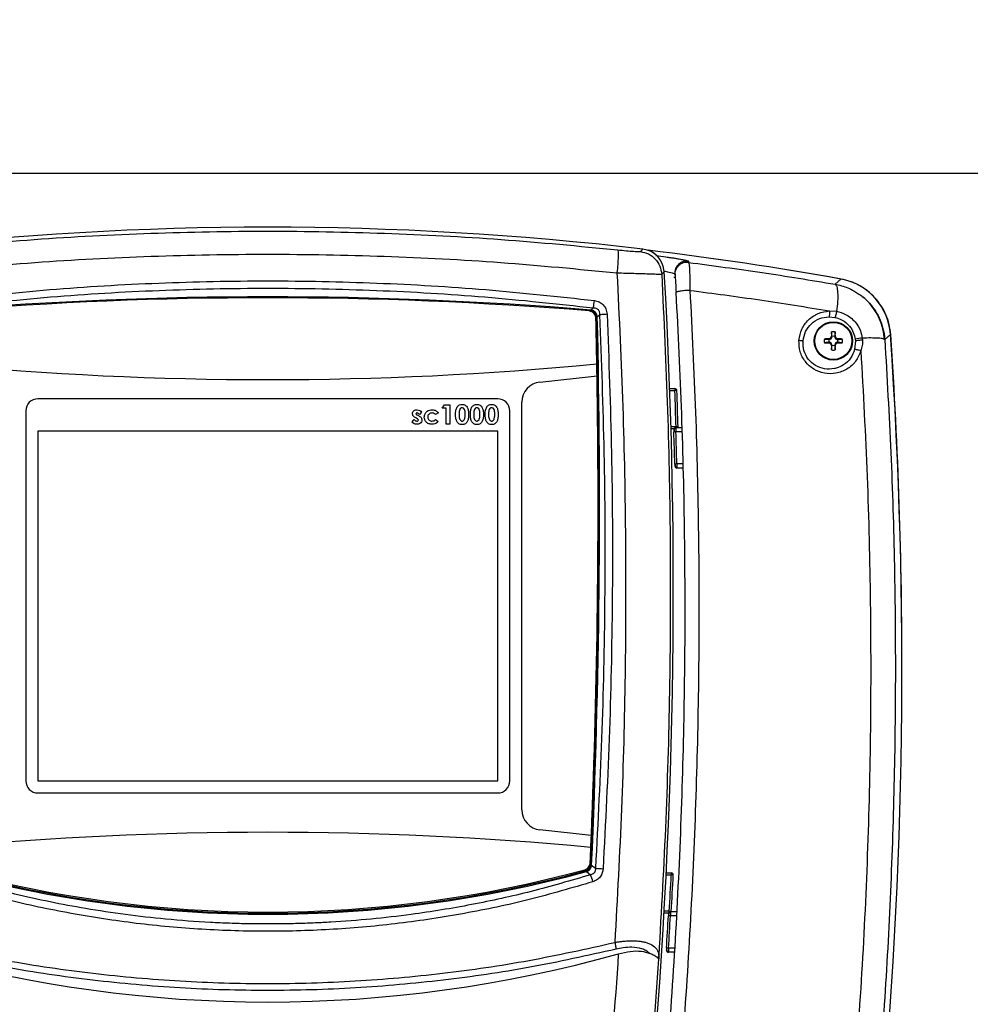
# Model space of a CAD drawing. Header units: inches. Extents: x 0.6 to 33.8, y 0 to 21.7.
# Tile 27 of 169: x 7.2 to 9.5, y 14.6 to 17. Entities that reach past the tile are written whole.
import ezdxf

# ---------------------------------------------------------------- set-up
doc = ezdxf.new("R2010")
doc.units = ezdxf.units.IN
doc.header["$MEASUREMENT"] = 0
doc.layers.add('FORMAT', color=7, linetype='Continuous')
doc.styles.add('SLDTEXTSTYLE3', font='TXT', dxfattribs={"width": 0.75})
doc.dimstyles.new('SLDDIMSTYLE0', dxfattribs={"dimtxt": 0.125, "dimasz": 0.13, "dimexe": 0, "dimexo": 0.0625, "dimgap": 0.03125, "dimtad": 0, "dimtih": 1, "dimtoh": 1, "dimdec": 1, "dimlfac": 4, "dimrnd": 1e-09, "dimzin": 12, "dimdsep": 46, "dimtxsty": 'SLDTEXTSTYLE3', "dimsah": 1, "dimcen": 0.09, "dimadec": 0, "dimazin": 3, "dimtfac": 1, "dimtdec": 1, "dimtofl": 0, "dimtmove": 0, "dimatfit": 3, "dimfxl": 0, "dimfrac": 2, "dimtolj": 1, "dimtzin": 12, "dimarcsym": 0})

# ---------------------------------------------------------------- blocks, each defined once
blk = doc.blocks.new('_D_3')
at = {"layer": 'FORMAT'}
for p, q in [((5.9903, 17.001), (3.3416, 17.001)), ((3.4666, 17.001), (3.4666, 10.7356)), ((3.2819, 10.7102), (3.2438, 10.7102)), ((3.2438, 10.7102), (3.2438, 10.5118)), ((3.6513, 10.7102), (3.6894, 10.7102)), ((3.6894, 10.7102), (3.6894, 10.5118)), ((3.2438, 10.5118), (3.2819, 10.5118)), ((3.6894, 10.5118), (3.6513, 10.5118)), ((3.4666, 4.0594), (3.4666, 10.3248)), ((13.003, 4.0594), (3.3416, 4.0594))]:
    blk.add_line(p, q, dxfattribs=at)
for points in [[(3.4666, 17.001), (3.4466, 16.871), (3.4866, 16.871)], [(3.4666, 4.0594), (3.4866, 4.1894), (3.4466, 4.1894)]]:
    blk.add_solid(points, dxfattribs=at)
at = {"layer": 'FORMAT', "char_height": 0.125, "attachment_point": 1, "style": 'SLDTEXTSTYLE3'}
for s, insert in [('1315', (3.2819, 10.6729)), ('51.8', (3.305, 10.4859))]:
    blk.add_mtext(s, dxfattribs=dict(at, insert=insert))

msp = doc.modelspace()

# ---------------------------------------------------------------- linework, layer by layer
at = {"color": 7, "linetype": 'Continuous'}
for p, q in [((11.9389, 16.626), (5.9863, 16.626)), ((8.6933, 16.4355), (8.6997, 16.4414)), ((8.8106, 16.4122), (8.8108, 16.4089)), ((8.7455, 16.3801), (8.7517, 16.3861)), ((8.7773, 16.3811), (8.7775, 16.3779)), ((8.7778, 16.3838), (8.7775, 16.3779)), ((8.7748, 16.3733), (8.7787, 16.3728)), ((9.1683, 16.3558), (9.1825, 16.3683)), ((8.5724, 16.2905), (8.5687, 16.2906)), ((8.5727, 16.2927), (8.5725, 16.2905)), ((8.5727, 16.2927), (8.5786, 16.2982)), ((9.1547, 16.2907), (9.1722, 16.2898)), ((8.5861, 16.2722), (8.5862, 16.276)), ((8.5883, 16.2761), (8.5862, 16.276)), ((8.5883, 16.2761), (8.5937, 16.2812)), ((9.1537, 16.2763), (9.168, 16.2749)), ((9.1688, 16.2393), (9.1676, 16.2283)), ((9.1424, 16.2221), (9.1535, 16.2209)), ((9.1534, 16.2225), (9.155, 16.2209)), ((9.1534, 16.2126), (9.155, 16.2142)), ((9.1535, 16.2209), (9.155, 16.2209)), ((9.155, 16.2142), (9.1535, 16.2141)), ((9.155, 16.2209), (9.1591, 16.2226)), ((9.1591, 16.2124), (9.155, 16.2142)), ((9.1574, 16.2243), (9.1591, 16.2226)), ((9.1574, 16.2107), (9.1591, 16.2124)), ((9.1591, 16.2226), (9.1609, 16.2267)), ((9.1609, 16.2083), (9.1591, 16.2124)), ((9.1593, 16.2283), (9.1609, 16.2267)), ((9.1609, 16.2267), (9.1608, 16.2283)), ((9.1692, 16.2283), (9.1676, 16.2267)), ((9.1676, 16.2283), (9.1676, 16.2267)), ((9.1676, 16.2267), (9.1693, 16.2226)), ((9.1693, 16.2124), (9.1676, 16.2083)), ((9.1711, 16.2243), (9.1693, 16.2226)), ((9.1693, 16.2226), (9.1734, 16.2209)), ((9.1734, 16.2142), (9.1693, 16.2124)), ((9.1711, 16.2107), (9.1693, 16.2124)), ((9.175, 16.2225), (9.1734, 16.2209)), ((9.1734, 16.2209), (9.175, 16.2209)), ((9.175, 16.2126), (9.1734, 16.2142)), ((9.175, 16.2141), (9.1734, 16.2142)), ((9.186, 16.2129), (9.175, 16.2141)), ((9.218, 16.2175), (9.2161, 16.1966)), ((9.2176, 16.2217), (9.218, 16.2175)), ((9.2348, 16.2243), (9.2353, 16.2192)), ((9.2897, 16.2207), (9.2883, 16.2214)), ((9.2897, 16.2207), (9.3035, 16.2333)), ((9.1593, 16.2067), (9.1609, 16.2083)), ((9.1596, 16.1957), (9.1608, 16.2067)), ((9.1608, 16.2067), (9.1609, 16.2083)), ((9.1692, 16.2067), (9.1676, 16.2083)), ((9.1676, 16.2083), (9.1676, 16.2067)), ((8.4483, 16.1171), (8.5877, 16.1321)), ((8.7649, 16.1011), (8.7776, 16.1011)), ((8.7651, 16.0962), (8.7776, 16.0962)), ((8.7776, 16.1011), (8.7776, 16.0962)), ((8.7825, 16.0963), (8.7776, 16.0962)), ((8.3453, 16.0765), (7.2233, 16.0765)), ((8.4044, 15.0739), (8.4044, 16.0682)), ((7.1937, 16.0469), (7.1937, 15.1444)), ((8.1596, 16.0437), (8.1544, 16.0381)), ((8.2101, 16.0538), (8.2151, 16.0616)), ((8.2197, 16.0538), (8.2101, 16.0538)), ((8.2151, 16.0616), (8.2281, 16.0616)), ((8.2197, 16.0147), (8.2197, 16.0538)), ((8.2281, 16.0616), (8.2281, 16.0147)), ((8.3748, 15.1444), (8.3748, 16.0469)), ((8.1362, 16.0199), (8.1413, 16.0255)), ((8.1482, 16.0283), (8.1454, 16.0297)), ((8.1488, 16.0368), (8.1518, 16.0353)), ((8.1933, 16.0255), (8.1999, 16.021)), ((8.2005, 16.042), (8.1935, 16.0381)), ((8.3453, 15.9977), (7.2233, 15.9977)), ((7.2233, 15.9977), (7.2233, 15.1444)), ((8.2281, 16.0147), (8.2197, 16.0147)), ((8.3453, 15.1444), (8.3453, 15.9977)), ((8.7804, 16.0076), (8.7679, 16.0076)), ((8.7753, 16.0027), (8.7681, 16.0027)), ((8.775, 16.0008), (8.775, 16.0005)), ((8.7801, 15.9961), (8.7751, 15.9959)), ((8.78, 16.0054), (8.7795, 16.0054)), ((8.7945, 16.0059), (8.7799, 16.0059)), ((8.7948, 15.9961), (8.7801, 15.9961)), ((8.7853, 16.0077), (8.7804, 16.0076)), ((8.7804, 16.0059), (8.7804, 16.0076)), ((8.7823, 15.9173), (8.7774, 15.9172)), ((8.7971, 15.9173), (8.7823, 15.9173)), ((8.7973, 15.9075), (8.7825, 15.9075)), ((7.2233, 15.1444), (8.3453, 15.1444)), ((7.2233, 15.1149), (8.3453, 15.1149)), ((8.5737, 15.0114), (8.4483, 15.025)), ((8.5723, 14.9392), (8.5722, 14.942)), ((8.5745, 14.939), (8.5722, 14.9391)), ((8.5745, 14.939), (8.5839, 14.9315)), ((8.5584, 14.9248), (8.5613, 14.9253)), ((8.5619, 14.9233), (8.5613, 14.9253)), ((8.5619, 14.9233), (8.5718, 14.9154)), ((8.7562, 14.9151), (8.7687, 14.9151)), ((8.7565, 14.92), (8.7687, 14.92)), ((8.7687, 14.92), (8.7687, 14.9151)), ((8.7623, 14.8216), (8.7512, 14.8216)), ((8.764, 14.8265), (8.7515, 14.8265)), ((8.764, 14.8238), (8.764, 14.8265)), ((8.7689, 14.8262), (8.764, 14.8265)), ((8.7819, 14.8248), (8.7669, 14.8248)), ((8.7666, 14.815), (8.7617, 14.8152)), ((8.7814, 14.815), (8.7666, 14.815)), ((8.7621, 14.7362), (8.7572, 14.7365)), ((8.7763, 14.7264), (8.7618, 14.7264)), ((8.7769, 14.7362), (8.7621, 14.7362)), ((8.7381, 14.7183), (8.7362, 14.7121)), ((8.7381, 14.7183), (8.7381, 14.7172)), ((8.7381, 14.7172), (8.7381, 14.7105))]:
    msp.add_line(p, q, dxfattribs=at)
at = {"color": 7, "linetype": 'Continuous', "flags": 128}
for points in [[(8.7754, 15.9982), (8.7752, 15.9979), (8.7751, 15.9976)], [(8.785, 16.0059), (8.7853, 16.0067), (8.7853, 16.0077)], [(8.7736, 14.9148), (8.7736, 14.9148), (8.7733, 14.9148), (8.7729, 14.9148), (8.7723, 14.9149), (8.7716, 14.9149), (8.7707, 14.915), (8.7697, 14.915), (8.7687, 14.9151)], [(8.7686, 14.8248), (8.7687, 14.8253), (8.7689, 14.8262)]]:
    msp.add_lwpolyline(points, dxfattribs=at)
at = {"color": 7, "linetype": 'Continuous'}
for radius in [0.0468, 0.0452]:
    msp.add_circle((9.1642, 16.2175), radius, dxfattribs=at)
for centre, radius, start, end in [((7.7843, 8.6208), 7.874, 83.32407, 96.67593), ((7.7863, 8.6191), 7.874, 79.78228, 83.24526), ((7.7863, 8.6191), 7.874, 79.78633, 83.24526), ((-5.0058, 15.6087), 13.7795, 354.69103, 3.23401), ((7.7843, 6.6769), 9.6481, 85.31299, 94.68701), ((7.7843, 6.6769), 9.6457, 85.33605, 94.66395), ((8.3976, 16.3357), 0.1848, 348.3121, 353.8998), ((8.5672, 16.2729), 0.0177, 1.333, 85.3361), ((8.5673, 16.2719), 0.0187, 74.7327, 85.8206), ((8.5673, 16.2719), 0.0187, 0.8957, 73.7662), ((-11.0937, 15.8115), 19.685, 357.4685, 1.34112), ((-11.0937, 15.8115), 19.6875, 357.45985, 1.35221), ((-11.083, 15.8157), 19.6732, 1.00747, 1.33297), ((10.1811, 16.203), 1.0221, 177.9642, 178.5809), ((9.1642, 16.2175), 0.0223, 78.0229, 101.9771), ((8.1474, 16.203), 1.0221, 1.4191, 2.0358), ((9.1642, 16.2175), 0.0223, 168.0229, 191.9771), ((9.1787, 15.2007), 1.0221, 91.4191, 92.0358), ((9.1787, 17.2344), 1.0221, 267.9642, 268.5809), ((9.1642, 16.2175), 0.0113, 162.515, 197.485), ((9.5099, 15.473), 0.8299, 115.1343, 115.4375), ((9.5099, 16.962), 0.8299, 244.5625, 244.8657), ((9.9087, 15.8719), 0.8299, 154.5625, 154.8657), ((9.9087, 16.5632), 0.8299, 205.1343, 205.4375), ((9.1642, 16.2175), 0.0113, 72.515, 107.485), ((8.4197, 15.8719), 0.8299, 25.1343, 25.4375), ((8.4197, 16.5632), 0.8299, 334.5625, 334.8657), ((8.8186, 15.473), 0.8299, 64.5625, 64.8657), ((8.8186, 16.962), 0.8299, 295.1343, 295.4375), ((9.1497, 15.2007), 1.0221, 87.9642, 88.5809), ((9.1642, 16.2175), 0.0113, 342.515, 17.485), ((9.1497, 17.2344), 1.0221, 271.4191, 272.0358), ((9.1642, 16.2175), 0.0223, 348.0229, 11.9771), ((9.2461, 16.0948), 0.13, 94.9832, 102.6483), ((-2.5287, 15.4186), 11.8602, 354.47369, 3.93851), ((-2.5363, 15.4259), 11.8679, 359.88883, 3.89965), ((10.1811, 16.232), 1.0221, 181.4191, 182.0358), ((9.1642, 16.2175), 0.0223, 258.0229, 281.9771), ((9.1642, 16.2175), 0.0113, 252.515, 287.485), ((8.1474, 16.232), 1.0221, 357.9642, 358.5809), ((7.7843, 24.523), 8.3999, 264.5153, 275.4847), ((-11.083, 15.8157), 19.6732, 0.92146, 1.00747), ((8.4536, 16.0682), 0.0492, 96.1305, 180), ((-11.083, 15.8157), 19.6732, 357.65701, 0.92146), ((8.7776, 16.0962), 0.00492, 2.0253, 90), ((-5.0058, 15.6087), 13.792, 1.65709, 2.02528), ((-5.0058, 15.6087), 13.7969, 1.65709, 2.02528), ((7.2233, 16.0469), 0.0295, 90, 180), ((8.3453, 16.0469), 0.0295, 0, 90), ((8.7799, 16.001), 0.00492, 90, 181.8267), ((-4.9779, 15.5621), 13.7598, 1.47869, 1.80658), ((-4.9779, 15.5621), 13.7648, 1.47869, 1.80658), ((8.7825, 15.9124), 0.00492, 181.4582, 270), ((7.2233, 15.1444), 0.0295, 180, 270), ((8.3453, 15.1444), 0.0295, 270, 0), ((8.4536, 15.0739), 0.0492, 180, 263.8358), ((7.7843, 6.6191), 8.3999, 84.61559, 95.38441), ((-11.083, 15.8157), 19.6732, 357.57094, 357.65701), ((-11.083, 15.8157), 19.6732, 357.46047, 357.57094), ((8.5532, 14.9448), 0.0177, 285.1971, 357.4605), ((8.5535, 14.9429), 0.0187, 285.1983, 348.9295), ((8.5535, 14.9429), 0.0187, 348.9295, 357.4685), ((7.7843, 17.7743), 2.9552, 254.7438, 285.2562), ((7.7843, 17.7743), 2.9528, 254.8017, 285.1983), ((7.7843, 17.7753), 2.9508, 254.8029, 285.1971), ((8.378, 14.8388), 0.2084, 16.6183, 21.5795), ((8.628, 15.4106), 0.4812, 264.7378, 266.9407), ((-5.0058, 15.6087), 13.792, 356.7485, 357.11702), ((8.7687, 14.9151), 0.00492, 357.117, 90), ((-5.0058, 15.6087), 13.7969, 356.7485, 357.11702), ((8.7669, 14.8199), 0.00492, 90, 176.9086), ((-4.9779, 15.5621), 13.7598, 356.56013, 356.88842), ((-4.9779, 15.5621), 13.7648, 356.56013, 356.88842), ((7.7843, 17.7743), 3.1693, 254.3305, 285.6695), ((-5.0058, 15.6087), 13.6749, 354.70538, 356.28543), ((8.7618, 14.7313), 0.00492, 176.5396, 270), ((-5.0058, 15.6087), 13.7732, 354.71505, 356.26081)]:
    msp.add_arc(centre, radius, start, end, dxfattribs=at)
for centre, major_axis, ratio, start_param, end_param in [((8.6927, 16.3827), (0.043, 0.0405), 0.998961, 5.584359, 6.981141), ((8.6926, 16.3826), (-0.0432, -0.0406), 0.995852, 2.44504, 3.838733), ((9.1561, 16.223), (0.11, 0.0987), 0.999021, 5.620878, 6.943657)]:
    msp.add_ellipse(centre, major_axis=major_axis, ratio=ratio, start_param=start_param, end_param=end_param, dxfattribs=at)
for points, knots in [([(6.9304, 16.4397), (7.0251, 16.4488), (7.2142, 16.4671), (7.4992, 16.4816), (7.7843, 16.4869), (8.0694, 16.4816), (8.3544, 16.4671), (8.5435, 16.4488), (8.6382, 16.4397)], [0, 0, 0, 0, 0.166927, 0.333509, 0.5, 0.666489, 0.833072, 1, 1, 1, 1]), ([(6.9324, 16.3836), (7.0268, 16.3927), (7.2155, 16.4109), (7.4998, 16.4254), (7.7843, 16.4306), (8.0688, 16.4254), (8.3531, 16.4109), (8.5418, 16.3927), (8.6362, 16.3836)], [0, 0, 0, 0, 0.166895, 0.333504, 0.500001, 0.666499, 0.833106, 1, 1, 1, 1]), ([(8.6382, 16.4397), (8.6386, 16.4387), (8.6393, 16.4365), (8.6393, 16.4235), (8.6382, 16.4051), (8.6369, 16.3906), (8.6362, 16.3836)], [0, 0, 0, 0, 0.2412, 0.5, 0.7588, 1, 1, 1, 1]), ([(8.6382, 16.4397), (8.6454, 16.439), (8.6597, 16.4375), (8.6776, 16.4359), (8.6903, 16.4351), (8.6923, 16.4353), (8.6933, 16.4355)], [0, 0, 0, 0, 0.252424, 0.503216, 0.752181, 1, 1, 1, 1]), ([(8.7312, 16.4258), (8.7396, 16.4247), (8.7521, 16.423), (8.7666, 16.4209), (8.7763, 16.4194), (8.7818, 16.4185), (8.7844, 16.418)], [0, 0, 0, 0, 0.41321, 0.620421, 0.816415, 1, 1, 1, 1]), ([(8.8108, 16.4089), (8.8087, 16.4091), (8.8043, 16.4094), (8.7979, 16.408), (8.7919, 16.4054), (8.7867, 16.4015), (8.7824, 16.3965), (8.7794, 16.3907), (8.7779, 16.3864), (8.7778, 16.384), (8.7778, 16.3838)], [0, 0, 0, 0, 0.140935, 0.28187, 0.422805, 0.56374, 0.704676, 0.845611, 0.986546, 1, 1, 1, 1]), ([(8.7844, 16.418), (8.7867, 16.4176), (8.7931, 16.4165), (8.801, 16.415), (8.8069, 16.4137), (8.8101, 16.4127), (8.8105, 16.4123), (8.8106, 16.4122)], [0, 0, 0, 0, 0.143132, 0.399348, 0.622517, 0.820023, 1, 1, 1, 1]), ([(8.8108, 16.4089), (8.8113, 16.4076), (8.8123, 16.405), (8.8135, 16.3895), (8.8142, 16.3677), (8.8143, 16.3498), (8.8143, 16.3408)], [0, 0, 0, 0, 0.249841, 0.499615, 0.749608, 1, 1, 1, 1]), ([(8.8108, 16.4089), (8.8707, 16.401), (8.9906, 16.3852), (9.109, 16.3656), (9.1683, 16.3558)], [0, 0, 0, 0, 0.499795, 1, 1, 1, 1]), ([(8.6362, 16.3836), (8.6415, 16.2748), (8.652, 16.0572), (8.6582, 15.7302), (8.6572, 15.4032), (8.6489, 15.0764), (8.6369, 14.859), (8.6309, 14.7503)], [0, 0, 0, 0, 0.200085, 0.400109, 0.600172, 0.800151, 1, 1, 1, 1]), ([(8.6362, 16.3836), (8.6437, 16.3834), (8.658, 16.383), (8.6784, 16.3824), (8.6969, 16.3818), (8.7132, 16.3813), (8.7266, 16.3809), (8.7368, 16.3805), (8.7436, 16.3803), (8.7448, 16.3802), (8.7454, 16.3801)], [0, 0, 0, 0, 0.130694, 0.25085, 0.378482, 0.500883, 0.626776, 0.75044, 0.874765, 1, 1, 1, 1]), ([(8.7454, 16.3801), (8.7507, 16.2695), (8.7613, 16.048), (8.7673, 15.7154), (8.7659, 15.3827), (8.7569, 15.0501), (8.7444, 14.8289), (8.7381, 14.7183)], [0, 0, 0, 0, 0.200012, 0.400051, 0.60013, 0.800107, 1, 1, 1, 1]), ([(8.7519, 16.388), (8.7525, 16.3879), (8.7617, 16.3859), (8.7697, 16.3838), (8.7764, 16.3818), (8.777, 16.3814), (8.7773, 16.3811)], [0, 0, 0, 0, 0.032182, 0.515676, 0.757948, 1, 1, 1, 1]), ([(8.7777, 16.3839), (8.7778, 16.3831), (8.7779, 16.3814), (8.7785, 16.3704), (8.7795, 16.3548), (8.7802, 16.3421), (8.7805, 16.3357)], [0, 0, 0, 0, 0.250219, 0.500218, 0.750092, 1, 1, 1, 1]), ([(6.9873, 16.316), (7.0756, 16.3256), (7.2521, 16.3448), (7.5182, 16.3602), (7.7843, 16.3657), (8.0504, 16.3602), (8.3165, 16.3448), (8.493, 16.3256), (8.5813, 16.316)], [0, 0, 0, 0, 0.167022, 0.333618, 0.500001, 0.666378, 0.832975, 1, 1, 1, 1]), ([(9.1683, 16.3558), (9.1698, 16.3544), (9.1729, 16.3515), (9.1751, 16.3364), (9.1751, 16.3152), (9.1732, 16.2981), (9.1722, 16.2898)], [0, 0, 0, 0, 0.242654, 0.499913, 0.75722, 1, 1, 1, 1]), ([(9.1683, 16.3558), (9.1736, 16.3547), (9.1843, 16.3525), (9.1996, 16.3469), (9.2131, 16.3407), (9.2208, 16.3353), (9.2241, 16.333)], [0, 0, 0, 0, 0.268587, 0.537354, 0.803071, 1, 1, 1, 1]), ([(9.3041, 16.2331), (9.3031, 16.2413), (9.3011, 16.2578), (9.293, 16.2815), (9.2813, 16.3035), (9.266, 16.3233), (9.2476, 16.3402), (9.2272, 16.3534), (9.2055, 16.3631), (9.1905, 16.3665), (9.183, 16.3682)], [0, 0, 0, 0, 0.127412, 0.254823, 0.382223, 0.509623, 0.636946, 0.76427, 0.882135, 1, 1, 1, 1]), ([(6.99, 16.2982), (7.0781, 16.3078), (7.254, 16.327), (7.5191, 16.3423), (7.7843, 16.3478), (8.0495, 16.3423), (8.3146, 16.327), (8.4905, 16.3078), (8.5786, 16.2982)], [0, 0, 0, 0, 0.1670701, 0.3335992, 0.4999999, 0.6664018, 0.8329288, 1, 1, 1, 1]), ([(8.78, 16.3354), (8.7849, 16.2368), (8.7947, 16.0397), (8.8015, 15.7425), (8.8023, 15.4449), (8.7965, 15.1473), (8.7843, 14.8501), (8.7661, 14.5539), (8.7487, 14.3578), (8.74, 14.2598)], [0, 0, 0, 0, 0.142912, 0.285742, 0.428518, 0.571391, 0.714191, 0.857095, 1, 1, 1, 1]), ([(8.8143, 16.3408), (8.8193, 16.2417), (8.8292, 16.0434), (8.836, 15.7443), (8.8368, 15.4447), (8.831, 15.1452), (8.8186, 14.846), (8.8003, 14.548), (8.7828, 14.3508), (8.7741, 14.2524)], [0, 0, 0, 0, 0.142786, 0.285746, 0.42855, 0.57151, 0.714269, 0.857352, 1, 1, 1, 1]), ([(8.7805, 16.3361), (8.7805, 16.3361), (8.7799, 16.3359), (8.7799, 16.3356), (8.78, 16.3354)], [0, 0, 0, 0, 0.0052, 1, 1, 1, 1]), ([(8.8143, 16.3408), (8.8124, 16.3407), (8.8083, 16.3406), (8.802, 16.3401), (8.7958, 16.3395), (8.7901, 16.3387), (8.7855, 16.3379), (8.7821, 16.337), (8.781, 16.3364), (8.7805, 16.3361)], [0, 0, 0, 0, 0.129453, 0.268535, 0.414864, 0.565102, 0.715331, 0.861634, 1, 1, 1, 1]), ([(8.8143, 16.3408), (8.8712, 16.3333), (8.9853, 16.3184), (9.0981, 16.2999), (9.1547, 16.2907)], [0, 0, 0, 0, 0.498321, 1, 1, 1, 1]), ([(9.2241, 16.333), (9.2276, 16.3308), (9.238, 16.3242), (9.2527, 16.3097), (9.2677, 16.2902), (9.2772, 16.272), (9.2829, 16.2567), (9.2862, 16.245), (9.2886, 16.2329), (9.2894, 16.2248), (9.2897, 16.2207)], [0, 0, 0, 0, 0.092525, 0.274023, 0.455528, 0.637034, 0.727513, 0.818523, 0.909263, 1, 1, 1, 1]), ([(8.5813, 16.316), (8.5853, 16.3152), (8.5932, 16.3135), (8.6031, 16.3061), (8.6103, 16.2955), (8.6115, 16.2869), (8.6122, 16.2824)], [0, 0, 0, 0, 0.242888, 0.483099, 0.726485, 1, 1, 1, 1]), ([(9.2891, 16.2203), (9.2882, 16.2291), (9.2863, 16.2463), (9.2779, 16.2704), (9.2665, 16.2915), (9.2527, 16.3093), (9.2403, 16.3218), (9.2322, 16.3275), (9.2298, 16.3292)], [0, 0, 0, 0, 0.208117, 0.405727, 0.592438, 0.768067, 0.932434, 1, 1, 1, 1]), ([(8.5724, 16.2905), (8.5723, 16.2904), (8.5723, 16.2902), (8.5723, 16.29), (8.5723, 16.29), (8.5723, 16.2899), (8.5723, 16.2899), (8.5723, 16.2899), (8.5723, 16.2899), (8.5724, 16.2899), (8.5725, 16.2899), (8.5725, 16.2899)], [0, 0, 0, 0, 0.463969, 0.60001, 0.670455, 0.692043, 0.711188, 0.73046, 0.763095, 0.801836, 1, 1, 1, 1]), ([(8.5862, 16.276), (8.586, 16.2777), (8.5858, 16.2803), (8.5842, 16.2837), (8.5823, 16.2862), (8.5799, 16.2882), (8.5767, 16.2899), (8.574, 16.2903), (8.5724, 16.2905)], [0, 0, 0, 0, 0.223449, 0.356522, 0.499374, 0.642408, 0.774604, 1, 1, 1, 1]), ([(8.5883, 16.2761), (8.5881, 16.278), (8.5877, 16.281), (8.5858, 16.2848), (8.5837, 16.2875), (8.5811, 16.2898), (8.5774, 16.2918), (8.5745, 16.2924), (8.5727, 16.2927)], [0, 0, 0, 0, 0.2231972, 0.3644357, 0.5020337, 0.6394368, 0.7802134, 1, 1, 1, 1]), ([(8.5786, 16.2982), (8.5808, 16.2981), (8.584, 16.2979), (8.5878, 16.296), (8.5902, 16.294), (8.592, 16.2916), (8.5938, 16.2873), (8.5938, 16.2837), (8.5937, 16.2812)], [0, 0, 0, 0, 0.250012, 0.366855, 0.478992, 0.592897, 0.712501, 1, 1, 1, 1]), ([(9.0804, 16.2191), (9.0821, 16.2283), (9.0856, 16.2469), (9.1028, 16.27), (9.1265, 16.2864), (9.1453, 16.2893), (9.1547, 16.2907)], [0, 0, 0, 0, 0.2436522, 0.494075, 0.7474231, 1, 1, 1, 1]), ([(9.1547, 16.2907), (9.1548, 16.2893), (9.1549, 16.2865), (9.1548, 16.2824), (9.1544, 16.2788), (9.1539, 16.2771), (9.1537, 16.2763)], [0, 0, 0, 0, 0.247, 0.502945, 0.757325, 1, 1, 1, 1]), ([(9.1722, 16.2898), (9.172, 16.2883), (9.1715, 16.2853), (9.1704, 16.281), (9.1692, 16.2773), (9.1684, 16.2757), (9.168, 16.2749)], [0, 0, 0, 0, 0.2482991, 0.5057234, 0.7600809, 1, 1, 1, 1]), ([(9.1722, 16.2898), (9.1796, 16.2877), (9.1966, 16.283), (9.2173, 16.2659), (9.2305, 16.2446), (9.2335, 16.2303), (9.2348, 16.2243)], [0, 0, 0, 0, 0.240059, 0.549844, 0.809954, 1, 1, 1, 1]), ([(8.5937, 16.2812), (8.5979, 16.1687), (8.6063, 15.9438), (8.6076, 15.6061), (8.6014, 15.2685), (8.5897, 15.0438), (8.5839, 14.9315)], [0, 0, 0, 0, 0.250072, 0.500116, 0.750105, 1, 1, 1, 1]), ([(8.6122, 16.2824), (8.6104, 16.2823), (8.6067, 16.2821), (8.6014, 16.2818), (8.5968, 16.2815), (8.5947, 16.2813), (8.5937, 16.2812)], [0, 0, 0, 0, 0.245022, 0.5, 0.754978, 1, 1, 1, 1]), ([(8.6122, 16.2824), (8.6164, 16.1698), (8.6248, 15.9444), (8.6261, 15.6061), (8.6198, 15.2678), (8.6082, 15.0427), (8.6023, 14.9301)], [0, 0, 0, 0, 0.249968, 0.500116, 0.749966, 1, 1, 1, 1]), ([(9.0902, 16.2175), (9.0917, 16.2254), (9.0949, 16.2412), (9.1099, 16.2602), (9.1301, 16.2735), (9.1459, 16.2754), (9.1537, 16.2763)], [0, 0, 0, 0, 0.246332, 0.497494, 0.750158, 1, 1, 1, 1]), ([(9.168, 16.2749), (9.174, 16.2731), (9.1875, 16.269), (9.2032, 16.2556), (9.2139, 16.2387), (9.2164, 16.2274), (9.2176, 16.2217)], [0, 0, 0, 0, 0.244007, 0.554315, 0.776443, 1, 1, 1, 1]), ([(9.1608, 16.2283), (9.1606, 16.2308), (9.1601, 16.2345), (9.1597, 16.2381), (9.1596, 16.2393)], [0, 0, 0, 0, 0.678069, 1, 1, 1, 1]), ([(9.2314, 16.1933), (9.2277, 16.1845), (9.2203, 16.1666), (9.1981, 16.1474), (9.1711, 16.137), (9.1423, 16.137), (9.1156, 16.1473), (9.0947, 16.1661), (9.0813, 16.1914), (9.0807, 16.2099), (9.0804, 16.2191)], [0, 0, 0, 0, 0.126902, 0.256446, 0.38589, 0.513181, 0.636908, 0.758034, 0.878687, 1, 1, 1, 1]), ([(9.0804, 16.2191), (9.0814, 16.219), (9.0835, 16.2188), (9.0862, 16.2184), (9.0885, 16.218), (9.0896, 16.2177), (9.0902, 16.2175)], [0, 0, 0, 0, 0.25329, 0.50813, 0.758769, 1, 1, 1, 1]), ([(9.2161, 16.1966), (9.2133, 16.1892), (9.2075, 16.1743), (9.1907, 16.1589), (9.176, 16.1522), (9.1605, 16.1484), (9.1429, 16.148), (9.1201, 16.1563), (9.1021, 16.1722), (9.0906, 16.1938), (9.0903, 16.2096), (9.0902, 16.2175)], [0, 0, 0, 0, 0.123825, 0.251973, 0.358469, 0.381775, 0.509793, 0.634374, 0.756248, 0.877459, 1, 1, 1, 1]), ([(9.1535, 16.2141), (9.151, 16.2138), (9.1473, 16.2134), (9.1436, 16.213), (9.1424, 16.2129)], [0, 0, 0, 0, 0.678069, 1, 1, 1, 1]), ([(9.175, 16.2209), (9.1775, 16.2212), (9.1812, 16.2216), (9.1848, 16.222), (9.186, 16.2221)], [0, 0, 0, 0, 0.678069, 1, 1, 1, 1]), ([(9.2353, 16.2192), (9.2337, 16.2191), (9.2304, 16.219), (9.2254, 16.2186), (9.2209, 16.2181), (9.219, 16.2177), (9.218, 16.2175)], [0, 0, 0, 0, 0.242665, 0.5, 0.757336, 1, 1, 1, 1]), ([(9.2353, 16.2192), (9.2353, 16.2148), (9.2353, 16.2059), (9.2327, 16.1976), (9.2314, 16.1933)], [0, 0, 0, 0, 0.495309, 1, 1, 1, 1]), ([(9.2883, 16.2214), (9.2876, 16.2218), (9.2857, 16.223), (9.2746, 16.2242), (9.2571, 16.2248), (9.2421, 16.2245), (9.2348, 16.2243)], [0, 0, 0, 0, 0.178724, 0.455132, 0.733261, 1, 1, 1, 1]), ([(9.2897, 16.2207), (9.295, 16.129), (9.3057, 15.9455), (9.314, 15.6691), (9.3165, 15.3924), (9.3128, 15.1158), (9.3029, 14.8395), (9.2874, 14.5639), (9.2719, 14.3813), (9.2642, 14.29)], [0, 0, 0, 0, 0.142862, 0.285726, 0.428483, 0.571273, 0.714061, 0.857025, 1, 1, 1, 1]), ([(9.1676, 16.2067), (9.1679, 16.2042), (9.1683, 16.2006), (9.1687, 16.1969), (9.1688, 16.1957)], [0, 0, 0, 0, 0.678069, 1, 1, 1, 1]), ([(9.2314, 16.1933), (9.237, 16.0912), (9.2482, 15.887), (9.2555, 15.5792), (9.2558, 15.2713), (9.2482, 14.9636), (9.2337, 14.6565), (9.2177, 14.4531), (9.2097, 14.3514)], [0, 0, 0, 0, 0.1666259, 0.3333164, 0.499887, 0.6665441, 0.8333001, 1, 1, 1, 1]), ([(9.2314, 16.1933), (9.23, 16.1938), (9.2271, 16.1947), (9.2227, 16.1957), (9.2188, 16.1964), (9.217, 16.1965), (9.2161, 16.1966)], [0, 0, 0, 0, 0.2439664, 0.4999998, 0.7560334, 1, 1, 1, 1]), ([(8.1374, 16.04), (8.1376, 16.0415), (8.138, 16.0445), (8.1412, 16.0477), (8.1448, 16.0493), (8.1472, 16.0495), (8.1484, 16.0496)], [0, 0, 0, 0, 0.2788256, 0.5585266, 0.7790354, 1, 1, 1, 1]), ([(8.1484, 16.0496), (8.1509, 16.0492), (8.1554, 16.0485), (8.1583, 16.0452), (8.1596, 16.0437)], [0, 0, 0, 0, 0.5586027, 1, 1, 1, 1]), ([(8.1662, 16.0317), (8.1666, 16.0344), (8.1672, 16.0398), (8.1724, 16.0458), (8.1787, 16.0491), (8.1829, 16.0494), (8.1851, 16.0496)], [0, 0, 0, 0, 0.279447, 0.5588036, 0.779297, 1, 1, 1, 1]), ([(8.1851, 16.0496), (8.1885, 16.0492), (8.1946, 16.0485), (8.1987, 16.044), (8.2005, 16.042)], [0, 0, 0, 0, 0.559358, 1, 1, 1, 1]), ([(8.2425, 16.0377), (8.2426, 16.0413), (8.2426, 16.0478), (8.2452, 16.0538), (8.2464, 16.0564)], [0, 0, 0, 0, 0.561096, 1, 1, 1, 1]), ([(8.2464, 16.0564), (8.2482, 16.0585), (8.2514, 16.0621), (8.2562, 16.0626), (8.2583, 16.0628)], [0, 0, 0, 0, 0.558689, 1, 1, 1, 1]), ([(8.2585, 16.0544), (8.2577, 16.0543), (8.256, 16.0541), (8.2531, 16.0519), (8.251, 16.0461), (8.251, 16.041), (8.2509, 16.0376)], [0, 0, 0, 0, 0.124897, 0.249662, 0.498629, 1, 1, 1, 1]), ([(8.2583, 16.0628), (8.2597, 16.0627), (8.2625, 16.0625), (8.2664, 16.0608), (8.2695, 16.0581), (8.2725, 16.0533), (8.2742, 16.0464), (8.2743, 16.0409), (8.2744, 16.0381)], [0, 0, 0, 0, 0.125048, 0.249911, 0.374751, 0.499824, 0.749491, 1, 1, 1, 1]), ([(8.266, 16.0381), (8.2659, 16.0414), (8.2659, 16.0464), (8.2636, 16.0518), (8.261, 16.0541), (8.2593, 16.0543), (8.2585, 16.0544)], [0, 0, 0, 0, 0.501448, 0.750378, 0.875297, 1, 1, 1, 1]), ([(8.2786, 16.0377), (8.2786, 16.0413), (8.2787, 16.0478), (8.2813, 16.0538), (8.2824, 16.0564)], [0, 0, 0, 0, 0.561096, 1, 1, 1, 1]), ([(8.2824, 16.0564), (8.2842, 16.0585), (8.2874, 16.0621), (8.2922, 16.0626), (8.2944, 16.0628)], [0, 0, 0, 0, 0.558689, 1, 1, 1, 1]), ([(8.2946, 16.0544), (8.2937, 16.0543), (8.292, 16.0541), (8.2892, 16.0519), (8.2871, 16.0461), (8.287, 16.041), (8.287, 16.0376)], [0, 0, 0, 0, 0.124897, 0.249662, 0.498629, 1, 1, 1, 1]), ([(8.2944, 16.0628), (8.2958, 16.0627), (8.2985, 16.0625), (8.3024, 16.0608), (8.3056, 16.0581), (8.3085, 16.0533), (8.3102, 16.0464), (8.3104, 16.0409), (8.3104, 16.0381)], [0, 0, 0, 0, 0.125048, 0.249911, 0.374751, 0.499824, 0.749491, 1, 1, 1, 1]), ([(8.302, 16.0381), (8.302, 16.0414), (8.302, 16.0464), (8.2996, 16.0518), (8.2971, 16.0541), (8.2954, 16.0543), (8.2946, 16.0544)], [0, 0, 0, 0, 0.501448, 0.750378, 0.875297, 1, 1, 1, 1]), ([(8.3146, 16.0377), (8.3147, 16.0413), (8.3147, 16.0478), (8.3173, 16.0538), (8.3185, 16.0564)], [0, 0, 0, 0, 0.561096, 1, 1, 1, 1]), ([(8.3185, 16.0564), (8.3203, 16.0585), (8.3235, 16.0621), (8.3283, 16.0626), (8.3304, 16.0628)], [0, 0, 0, 0, 0.558689, 1, 1, 1, 1]), ([(8.3306, 16.0544), (8.3298, 16.0543), (8.3281, 16.0541), (8.3252, 16.0519), (8.3231, 16.0461), (8.3231, 16.041), (8.3231, 16.0376)], [0, 0, 0, 0, 0.124897, 0.249662, 0.498629, 1, 1, 1, 1]), ([(8.3304, 16.0628), (8.3318, 16.0627), (8.3346, 16.0625), (8.3385, 16.0608), (8.3417, 16.0581), (8.3446, 16.0533), (8.3463, 16.0464), (8.3464, 16.0409), (8.3465, 16.0381)], [0, 0, 0, 0, 0.1250479, 0.2499115, 0.3747512, 0.4998235, 0.749491, 1, 1, 1, 1]), ([(8.3381, 16.0381), (8.3381, 16.0414), (8.338, 16.0464), (8.3357, 16.0518), (8.3331, 16.0541), (8.3315, 16.0543), (8.3306, 16.0544)], [0, 0, 0, 0, 0.501448, 0.750378, 0.875297, 1, 1, 1, 1]), ([(8.148, 16.0141), (8.1454, 16.0144), (8.1407, 16.0149), (8.1375, 16.0183), (8.1362, 16.0199)], [0, 0, 0, 0, 0.558975, 1, 1, 1, 1]), ([(8.1454, 16.0297), (8.1431, 16.0311), (8.14, 16.0329), (8.1376, 16.0369), (8.1375, 16.039), (8.1374, 16.04)], [0, 0, 0, 0, 0.5590287, 0.7795791, 1, 1, 1, 1]), ([(8.1413, 16.0255), (8.1424, 16.0245), (8.1443, 16.0226), (8.147, 16.0221), (8.1481, 16.0219)], [0, 0, 0, 0, 0.560464, 1, 1, 1, 1]), ([(8.1488, 16.0417), (8.1484, 16.0417), (8.1476, 16.0417), (8.1466, 16.0413), (8.1459, 16.0405), (8.1458, 16.0399), (8.1458, 16.0396)], [0, 0, 0, 0, 0.281077, 0.56121, 0.780983, 1, 1, 1, 1]), ([(8.1458, 16.0396), (8.1459, 16.0392), (8.146, 16.0384), (8.1473, 16.0376), (8.1482, 16.0371), (8.1488, 16.0368)], [0, 0, 0, 0, 0.277696, 0.5582214, 1, 1, 1, 1]), ([(8.1602, 16.0245), (8.16, 16.0229), (8.1595, 16.0195), (8.156, 16.016), (8.152, 16.0143), (8.1493, 16.0142), (8.148, 16.0141)], [0, 0, 0, 0, 0.279011, 0.558366, 0.778946, 1, 1, 1, 1]), ([(8.1481, 16.0219), (8.1486, 16.0219), (8.1495, 16.022), (8.1507, 16.0226), (8.1516, 16.0235), (8.1517, 16.0242), (8.1518, 16.0245)], [0, 0, 0, 0, 0.280836, 0.560873, 0.780885, 1, 1, 1, 1]), ([(8.1518, 16.0245), (8.1517, 16.025), (8.1514, 16.0261), (8.15, 16.0273), (8.1489, 16.0279), (8.1482, 16.0283)], [0, 0, 0, 0, 0.277544, 0.55818, 1, 1, 1, 1]), ([(8.1544, 16.0381), (8.1536, 16.0391), (8.1523, 16.0404), (8.1503, 16.0415), (8.1493, 16.0417), (8.1488, 16.0417)], [0, 0, 0, 0, 0.560093, 0.78033, 1, 1, 1, 1]), ([(8.1518, 16.0353), (8.1542, 16.034), (8.1576, 16.0322), (8.16, 16.0277), (8.1601, 16.0256), (8.1602, 16.0245)], [0, 0, 0, 0, 0.558868, 0.779296, 1, 1, 1, 1]), ([(8.1848, 16.0141), (8.1821, 16.0143), (8.1767, 16.0147), (8.1705, 16.0194), (8.1668, 16.0254), (8.1664, 16.0296), (8.1662, 16.0317)], [0, 0, 0, 0, 0.280293, 0.559321, 0.779679, 1, 1, 1, 1]), ([(8.1851, 16.0417), (8.1836, 16.0416), (8.1805, 16.0414), (8.177, 16.0387), (8.1749, 16.0353), (8.1747, 16.0329), (8.1746, 16.0317)], [0, 0, 0, 0, 0.2801548, 0.5593686, 0.7794777, 1, 1, 1, 1]), ([(8.1746, 16.0317), (8.1748, 16.0302), (8.1751, 16.0272), (8.1778, 16.0239), (8.1812, 16.0221), (8.1835, 16.022), (8.1847, 16.0219)], [0, 0, 0, 0, 0.279849, 0.559013, 0.779218, 1, 1, 1, 1]), ([(8.1847, 16.0219), (8.1865, 16.0221), (8.1898, 16.0223), (8.1923, 16.0245), (8.1933, 16.0255)], [0, 0, 0, 0, 0.559948, 1, 1, 1, 1]), ([(8.1999, 16.021), (8.1988, 16.0198), (8.1966, 16.0174), (8.1915, 16.0146), (8.1873, 16.0143), (8.1848, 16.0141)], [0, 0, 0, 0, 0.280349, 0.560553, 1, 1, 1, 1]), ([(8.1935, 16.0381), (8.1921, 16.0393), (8.1897, 16.0415), (8.1865, 16.0417), (8.1851, 16.0417)], [0, 0, 0, 0, 0.559003, 1, 1, 1, 1]), ([(8.2586, 16.0135), (8.2572, 16.0136), (8.2544, 16.0137), (8.2505, 16.0153), (8.2474, 16.018), (8.2444, 16.0227), (8.2427, 16.0295), (8.2426, 16.0349), (8.2425, 16.0377)], [0, 0, 0, 0, 0.125091, 0.249972, 0.374848, 0.499916, 0.749471, 1, 1, 1, 1]), ([(8.2509, 16.0376), (8.251, 16.0343), (8.251, 16.0295), (8.2534, 16.0242), (8.2561, 16.0222), (8.2577, 16.022), (8.2585, 16.0219)], [0, 0, 0, 0, 0.501409, 0.750151, 0.875083, 1, 1, 1, 1]), ([(8.2585, 16.0219), (8.2591, 16.022), (8.2603, 16.0221), (8.2622, 16.0231), (8.2631, 16.0244), (8.2637, 16.0251)], [0, 0, 0, 0, 0.280266, 0.560445, 1, 1, 1, 1]), ([(8.2744, 16.0381), (8.2743, 16.0354), (8.2742, 16.0298), (8.2725, 16.023), (8.2697, 16.0182), (8.2666, 16.0153), (8.2627, 16.0137), (8.2599, 16.0136), (8.2586, 16.0135)], [0, 0, 0, 0, 0.250517, 0.500211, 0.62531, 0.750131, 0.874926, 1, 1, 1, 1]), ([(8.2637, 16.0251), (8.2645, 16.0275), (8.2659, 16.0317), (8.266, 16.0361), (8.266, 16.0381)], [0, 0, 0, 0, 0.5584174, 1, 1, 1, 1]), ([(8.2946, 16.0135), (8.2932, 16.0136), (8.2905, 16.0137), (8.2866, 16.0153), (8.2835, 16.018), (8.2805, 16.0227), (8.2788, 16.0295), (8.2786, 16.0349), (8.2786, 16.0377)], [0, 0, 0, 0, 0.125091, 0.249972, 0.374848, 0.499916, 0.749471, 1, 1, 1, 1]), ([(8.287, 16.0376), (8.287, 16.0343), (8.287, 16.0295), (8.2895, 16.0242), (8.2921, 16.0222), (8.2938, 16.022), (8.2946, 16.0219)], [0, 0, 0, 0, 0.501409, 0.750151, 0.875083, 1, 1, 1, 1]), ([(8.3104, 16.0381), (8.3104, 16.0354), (8.3103, 16.0298), (8.3086, 16.023), (8.3057, 16.0182), (8.3027, 16.0153), (8.2988, 16.0137), (8.296, 16.0136), (8.2946, 16.0135)], [0, 0, 0, 0, 0.250517, 0.500211, 0.62531, 0.750131, 0.874926, 1, 1, 1, 1]), ([(8.2946, 16.0219), (8.2952, 16.022), (8.2964, 16.0221), (8.2983, 16.0231), (8.2992, 16.0244), (8.2997, 16.0251)], [0, 0, 0, 0, 0.280266, 0.560445, 1, 1, 1, 1]), ([(8.2997, 16.0251), (8.3005, 16.0275), (8.302, 16.0317), (8.302, 16.0361), (8.302, 16.0381)], [0, 0, 0, 0, 0.558417, 1, 1, 1, 1]), ([(8.3307, 16.0135), (8.3293, 16.0136), (8.3265, 16.0137), (8.3227, 16.0153), (8.3195, 16.018), (8.3166, 16.0227), (8.3148, 16.0295), (8.3147, 16.0349), (8.3146, 16.0377)], [0, 0, 0, 0, 0.125091, 0.249972, 0.374848, 0.499916, 0.749471, 1, 1, 1, 1]), ([(8.3231, 16.0376), (8.3231, 16.0343), (8.3231, 16.0295), (8.3256, 16.0242), (8.3282, 16.0222), (8.3298, 16.022), (8.3306, 16.0219)], [0, 0, 0, 0, 0.501409, 0.750151, 0.875083, 1, 1, 1, 1]), ([(8.3306, 16.0219), (8.3312, 16.022), (8.3324, 16.0221), (8.3343, 16.0231), (8.3352, 16.0244), (8.3358, 16.0251)], [0, 0, 0, 0, 0.280266, 0.560445, 1, 1, 1, 1]), ([(8.3465, 16.0381), (8.3464, 16.0354), (8.3463, 16.0298), (8.3446, 16.023), (8.3418, 16.0182), (8.3387, 16.0153), (8.3348, 16.0137), (8.3321, 16.0136), (8.3307, 16.0135)], [0, 0, 0, 0, 0.250517, 0.500211, 0.62531, 0.750131, 0.874926, 1, 1, 1, 1]), ([(8.3358, 16.0251), (8.3366, 16.0275), (8.3381, 16.0317), (8.3381, 16.0361), (8.3381, 16.0381)], [0, 0, 0, 0, 0.558417, 1, 1, 1, 1]), ([(8.7753, 16.0008), (8.7753, 16.0008), (8.7755, 16.0008), (8.7759, 16.0003), (8.7763, 15.9996), (8.7765, 15.9992)], [0, 0, 0, 0, 0.158233, 0.567999, 1, 1, 1, 1]), ([(8.778, 16.0027), (8.7777, 16.003), (8.7771, 16.0036), (8.7764, 16.0038), (8.7758, 16.0037), (8.7755, 16.0031), (8.7754, 16.0028)], [0, 0, 0, 0, 0.2722, 0.528615, 0.770655, 1, 1, 1, 1]), ([(8.7754, 16.0008), (8.7754, 16.0005), (8.7755, 15.9998), (8.7755, 15.9986), (8.7755, 15.9972), (8.7756, 15.9963), (8.7756, 15.9959)], [0, 0, 0, 0, 0.250263, 0.500366, 0.7503, 1, 1, 1, 1]), ([(8.7754, 16.0008), (8.7754, 16.0006), (8.7754, 15.9998), (8.7754, 15.9988), (8.7754, 15.9982)], [0, 0, 0, 0, 0.353176, 1, 1, 1, 1]), ([(8.78, 16.0052), (8.7796, 16.0051), (8.7789, 16.0051), (8.7779, 16.0048), (8.7771, 16.0043), (8.7766, 16.0039), (8.7764, 16.0038)], [0, 0, 0, 0, 0.266953, 0.525649, 0.771145, 1, 1, 1, 1]), ([(8.7799, 16.0059), (8.7799, 16.0058), (8.7799, 16.0058), (8.7799, 16.0052), (8.7799, 16.0051)], [0, 0, 0, 0, 0.97077, 1, 1, 1, 1]), ([(8.7799, 16.0051), (8.7799, 16.0049), (8.7799, 16.0043), (8.78, 16.0028), (8.78, 16.0008), (8.78, 15.9984), (8.7801, 15.9969), (8.7801, 15.9961)], [0, 0, 0, 0, 0.159179, 0.33284, 0.608949, 0.790245, 1, 1, 1, 1]), ([(8.7774, 15.9172), (8.7774, 15.9166), (8.7775, 15.9153), (8.7775, 15.9136), (8.7775, 15.9125), (8.7775, 15.9123), (8.7775, 15.9123)], [0, 0, 0, 0, 0.246442, 0.498863, 0.751797, 1, 1, 1, 1]), ([(8.7778, 15.9173), (8.7778, 15.9168), (8.7779, 15.9159), (8.7779, 15.9146), (8.7779, 15.9133), (8.7779, 15.9127), (8.778, 15.9123)], [0, 0, 0, 0, 0.249674, 0.499617, 0.749717, 1, 1, 1, 1]), ([(8.7789, 15.914), (8.7787, 15.9136), (8.7784, 15.9129), (8.778, 15.9123), (8.7778, 15.9123), (8.7778, 15.9123)], [0, 0, 0, 0, 0.426644, 0.830939, 1, 1, 1, 1]), ([(8.778, 15.9103), (8.7782, 15.91), (8.7785, 15.9095), (8.7791, 15.9094), (8.7797, 15.9097), (8.7803, 15.9103), (8.7805, 15.9106)], [0, 0, 0, 0, 0.229085, 0.471095, 0.727616, 1, 1, 1, 1]), ([(8.779, 15.9095), (8.7793, 15.9093), (8.7797, 15.9089), (8.7806, 15.9085), (8.7816, 15.9082), (8.7823, 15.9082), (8.7826, 15.9082)], [0, 0, 0, 0, 0.2293238, 0.4748817, 0.733351, 1, 1, 1, 1]), ([(8.7823, 15.9173), (8.7823, 15.9165), (8.7824, 15.915), (8.7824, 15.9126), (8.7824, 15.9106), (8.7824, 15.9091), (8.7824, 15.9078), (8.7825, 15.9076), (8.7825, 15.9075)], [0, 0, 0, 0, 0.153397, 0.287887, 0.499306, 0.629814, 0.756951, 1, 1, 1, 1]), ([(8.5613, 14.9253), (8.5627, 14.9258), (8.5656, 14.9269), (8.5693, 14.9301), (8.5718, 14.9344), (8.5721, 14.9377), (8.5723, 14.9392)], [0, 0, 0, 0, 0.2280588, 0.4892374, 0.7561736, 1, 1, 1, 1]), ([(8.5619, 14.9233), (8.5636, 14.924), (8.5669, 14.9252), (8.5708, 14.9289), (8.5736, 14.9335), (8.5742, 14.9371), (8.5745, 14.939)], [0, 0, 0, 0, 0.258295, 0.49236, 0.735425, 1, 1, 1, 1]), ([(8.5718, 14.9154), (8.5237, 14.9013), (8.428, 14.8731), (8.2817, 14.8413), (8.1512, 14.8199), (8.0365, 14.8068), (7.9646, 14.8012), (7.919, 14.7987), (7.8998, 14.7978), (7.8805, 14.7971), (7.8612, 14.7964), (7.842, 14.7959), (7.8228, 14.7956), (7.8035, 14.7954), (7.7829, 14.7953), (7.761, 14.7954), (7.7378, 14.7957), (7.7145, 14.7962), (7.6912, 14.7969), (7.6679, 14.7979), (7.6157, 14.8004), (7.5386, 14.8061), (7.4368, 14.8177), (7.3139, 14.8364), (7.1662, 14.8661), (7.0533, 14.899), (6.9968, 14.9154)], [0, 0, 0, 0, 0.094115, 0.187291, 0.28062, 0.342242, 0.403715, 0.415773, 0.427824, 0.43987, 0.45191, 0.463944, 0.475972, 0.487994, 0.500009, 0.514543, 0.529086, 0.543637, 0.558198, 0.572767, 0.587345, 0.65618, 0.717797, 0.779295, 0.889495, 1, 1, 1, 1]), ([(8.5839, 14.9315), (8.5839, 14.9295), (8.5839, 14.9267), (8.5826, 14.9232), (8.5812, 14.9208), (8.5794, 14.9188), (8.5763, 14.9166), (8.5736, 14.9159), (8.5718, 14.9154)], [0, 0, 0, 0, 0.259258, 0.382995, 0.504096, 0.624525, 0.746405, 1, 1, 1, 1]), ([(8.6023, 14.9301), (8.6019, 14.9268), (8.6009, 14.9198), (8.5956, 14.9101), (8.5876, 14.9023), (8.5809, 14.8997), (8.5777, 14.8984)], [0, 0, 0, 0, 0.230813, 0.495563, 0.761295, 1, 1, 1, 1]), ([(8.5777, 14.8984), (8.526, 14.8833), (8.4227, 14.853), (8.2647, 14.8197), (8.1054, 14.7953), (7.9451, 14.7808), (7.7843, 14.7759), (7.6235, 14.7808), (7.4632, 14.7953), (7.3039, 14.8197), (7.1459, 14.853), (7.0426, 14.8833), (6.9909, 14.8984)], [0, 0, 0, 0, 0.100436, 0.200544, 0.30048, 0.40028, 0.500007, 0.599732, 0.699531, 0.79947, 0.899576, 1, 1, 1, 1]), ([(8.762, 14.8201), (8.762, 14.8201), (8.762, 14.8199), (8.7619, 14.8188), (8.7618, 14.8172), (8.7617, 14.8159), (8.7617, 14.8152)], [0, 0, 0, 0, 0.246358, 0.498772, 0.751744, 1, 1, 1, 1]), ([(8.7619, 14.8197), (8.762, 14.8199), (8.762, 14.8202), (8.7624, 14.8201), (8.7628, 14.8195), (8.7631, 14.8187), (8.7633, 14.8183)], [0, 0, 0, 0, 0.223533, 0.466186, 0.725915, 1, 1, 1, 1]), ([(8.7624, 14.8201), (8.7624, 14.8197), (8.7623, 14.8191), (8.7623, 14.8178), (8.7622, 14.8165), (8.7621, 14.8156), (8.7621, 14.8151)], [0, 0, 0, 0, 0.250283, 0.500391, 0.750316, 1, 1, 1, 1]), ([(8.765, 14.8217), (8.7647, 14.822), (8.7642, 14.8227), (8.7636, 14.823), (8.763, 14.8229), (8.7627, 14.8223), (8.7625, 14.8221)], [0, 0, 0, 0, 0.2723694, 0.5288973, 0.7709186, 1, 1, 1, 1]), ([(8.7672, 14.824), (8.7668, 14.824), (8.7661, 14.824), (8.7651, 14.8238), (8.7643, 14.8234), (8.7638, 14.8231), (8.7636, 14.8229)], [0, 0, 0, 0, 0.26665, 0.52512, 0.770677, 1, 1, 1, 1]), ([(8.7669, 14.8248), (8.7669, 14.8247), (8.7669, 14.8245), (8.7668, 14.8232), (8.7668, 14.8217), (8.7667, 14.8197), (8.7667, 14.8173), (8.7666, 14.8158), (8.7666, 14.815)], [0, 0, 0, 0, 0.24209, 0.368831, 0.499003, 0.708693, 0.844249, 1, 1, 1, 1]), ([(6.9377, 14.7503), (7.0072, 14.7348), (7.1462, 14.704), (7.3578, 14.6733), (7.5707, 14.6543), (7.7843, 14.6481), (7.9979, 14.6543), (8.2108, 14.6733), (8.4224, 14.704), (8.5614, 14.7348), (8.6309, 14.7503)], [0, 0, 0, 0, 0.12515, 0.250153, 0.375096, 0.5, 0.624905, 0.749847, 0.87485, 1, 1, 1, 1]), ([(8.6309, 14.7503), (8.6339, 14.7508), (8.6397, 14.7519), (8.6482, 14.753), (8.6573, 14.754), (8.6672, 14.7545), (8.6779, 14.7546), (8.6882, 14.7539), (8.6975, 14.7526), (8.7061, 14.7507), (8.7142, 14.748), (8.7248, 14.7429), (8.7327, 14.7358), (8.7374, 14.7266), (8.7379, 14.7212), (8.7381, 14.7183)], [0, 0, 0, 0, 0.050008, 0.098943, 0.146666, 0.207551, 0.273415, 0.344765, 0.407245, 0.470528, 0.543062, 0.618017, 0.792275, 0.891485, 1, 1, 1, 1]), ([(8.6309, 14.7503), (8.6313, 14.7487), (8.6321, 14.7455), (8.633, 14.7411), (8.6337, 14.7373), (8.6339, 14.7355), (8.6341, 14.7346)], [0, 0, 0, 0, 0.252115, 0.508048, 0.759769, 1, 1, 1, 1]), ([(6.9345, 14.7346), (7.0046, 14.7191), (7.1441, 14.688), (7.3566, 14.6572), (7.57, 14.6381), (7.7843, 14.6319), (7.9986, 14.6381), (8.212, 14.6572), (8.4245, 14.688), (8.564, 14.7191), (8.6341, 14.7346)], [0, 0, 0, 0, 0.125579, 0.25017, 0.375248, 0.5, 0.624754, 0.749831, 0.874422, 1, 1, 1, 1]), ([(8.6341, 14.7346), (8.6399, 14.7359), (8.653, 14.7386), (8.675, 14.74), (8.694, 14.7372), (8.7082, 14.7313), (8.7134, 14.7263), (8.7162, 14.7237)], [0, 0, 0, 0, 0.164843, 0.372497, 0.642463, 0.808247, 1, 1, 1, 1]), ([(8.6403, 14.7228), (8.6498, 14.725), (8.6688, 14.7295), (8.6963, 14.73), (8.7096, 14.7258), (8.7162, 14.7237)], [0, 0, 0, 0, 0.333797, 0.668701, 1, 1, 1, 1]), ([(8.7362, 14.7121), (8.7336, 14.7141), (8.7293, 14.7173), (8.72, 14.7218), (8.7162, 14.7237)], [0, 0, 0, 0, 0.592325, 1, 1, 1, 1]), ([(8.7572, 14.7365), (8.7572, 14.7359), (8.7571, 14.7346), (8.757, 14.733), (8.7569, 14.7318), (8.7569, 14.7317), (8.7569, 14.7316)], [0, 0, 0, 0, 0.246556, 0.499017, 0.751906, 1, 1, 1, 1]), ([(8.7585, 14.7332), (8.7583, 14.7328), (8.7578, 14.7321), (8.7573, 14.7317), (8.757, 14.7316), (8.7569, 14.7319), (8.7569, 14.732)], [0, 0, 0, 0, 0.287254, 0.55141, 0.789393, 1, 1, 1, 1]), ([(8.7572, 14.7297), (8.7573, 14.7294), (8.7576, 14.7288), (8.7583, 14.7285), (8.7591, 14.7287), (8.7598, 14.7292), (8.7601, 14.7295)], [0, 0, 0, 0, 0.224886, 0.469547, 0.729654, 1, 1, 1, 1]), ([(8.7574, 14.7335), (8.7574, 14.7333), (8.7573, 14.7326), (8.7573, 14.732), (8.7573, 14.7317)], [0, 0, 0, 0, 0.403011, 1, 1, 1, 1]), ([(8.7576, 14.7366), (8.7575, 14.7361), (8.7575, 14.7352), (8.7574, 14.7342), (8.7574, 14.7337), (8.7574, 14.7335)], [0, 0, 0, 0, 0.429926, 0.860289, 1, 1, 1, 1]), ([(8.7583, 14.7286), (8.7585, 14.7283), (8.7591, 14.7279), (8.76, 14.7274), (8.7609, 14.7272), (8.7616, 14.7271), (8.7619, 14.7271)], [0, 0, 0, 0, 0.264088, 0.522085, 0.7687, 1, 1, 1, 1]), ([(8.7621, 14.7362), (8.7621, 14.7354), (8.762, 14.7339), (8.762, 14.7315), (8.7619, 14.7295), (8.7619, 14.728), (8.7618, 14.7267), (8.7618, 14.7265), (8.7618, 14.7264)], [0, 0, 0, 0, 0.155254, 0.290357, 0.499281, 0.630104, 0.757348, 1, 1, 1, 1]), ([(8.7381, 14.7105), (8.7379, 14.7108), (8.7376, 14.7112), (8.7367, 14.7118), (8.7362, 14.7121)], [0, 0, 0, 0, 0.506128, 1, 1, 1, 1])]:
    msp.add_open_spline(points, degree=3, knots=knots, dxfattribs=at)
for points in [[(8.6933, 16.4355), (8.7001, 16.434), (8.7136, 16.431), (8.7303, 16.418), (8.7422, 16.4006), (8.7444, 16.387), (8.7455, 16.3801)], [(8.8106, 16.4122), (8.8085, 16.4123), (8.8041, 16.4126), (8.7977, 16.4112), (8.7917, 16.4086), (8.7865, 16.4047), (8.7822, 16.3997), (8.7792, 16.394), (8.7773, 16.3877), (8.7773, 16.3833), (8.7773, 16.3811)]]:
    msp.add_open_spline(points, degree=3, dxfattribs=at)

# ---------------------------------------------------------------- dimensions: what is measured, and where the dimension line sits
at = {"layer": 'FORMAT'}
dim = msp.add_linear_dim(base=(3.4666, 4.0594), p1=(6.0403, 17.001), p2=(13.053, 4.0594), angle=90, dimstyle='SLDDIMSTYLE0', dxfattribs=at)
dim.commit()
dim.dimension.update_dxf_attribs({"geometry": '_D_3', "text_midpoint": (3.4666, 10.5302), "dimtype": 160})

doc.saveas('drawing.dxf')
